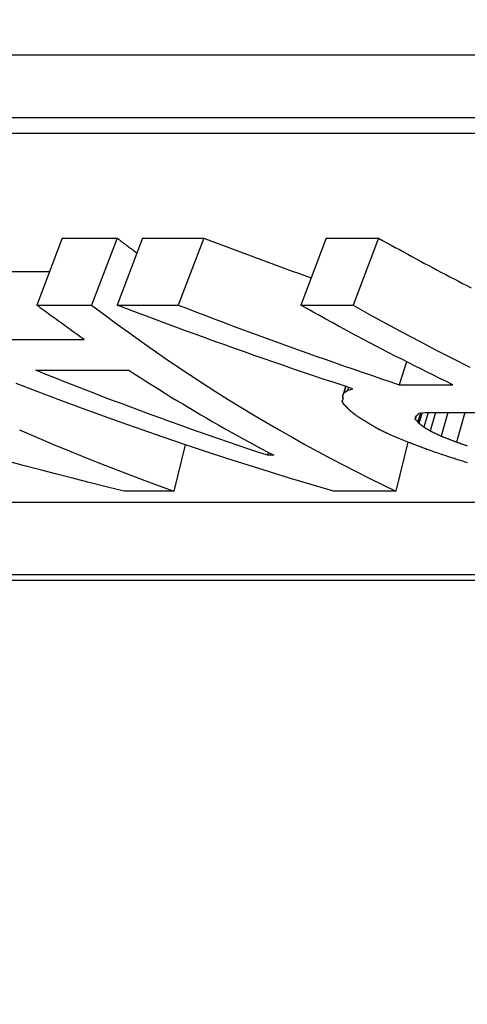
# Model space of a CAD drawing. Header units: millimetres. Extents: x -35 to 3561, y -10 to 463.
# Tile 13 of 24: x 206.11 to 209.13, y 403.46 to 410.12. Entities that reach past the tile are written whole.
import ezdxf

# ---------------------------------------------------------------- set-up
doc = ezdxf.new("R2010")
doc.units = ezdxf.units.MM
doc.layers.add('DETAIL', color=2, linetype='Continuous')

msp = doc.modelspace()

# ---------------------------------------------------------------- linework, layer by layer
at = {"layer": 'DETAIL'}
for p, q in [((197.6421, 409.8826), (210.0322, 409.8826)), ((209.8205, 409.4546), (197.4304, 409.4546)), ((197.6823, 409.3523), (209.8574, 409.3523)), ((206.395, 408.6433), (206.2232, 408.1894)), ((206.395, 408.6433), (206.7657, 408.6433)), ((206.7657, 408.6433), (206.5938, 408.1894)), ((206.9379, 408.6433), (206.766, 408.1894)), ((206.9379, 408.6433), (207.3516, 408.6433)), ((207.3516, 408.6433), (207.1797, 408.1894)), ((208.1787, 408.6433), (208.0068, 408.1894)), ((208.1787, 408.6433), (208.532, 408.6433)), ((208.532, 408.6433), (208.3601, 408.1894)), ((205.8799, 408.4159), (206.3089, 408.4159)), ((206.2232, 408.1894), (206.5938, 408.1894)), ((206.766, 408.1894), (207.1797, 408.1894)), ((208.0068, 408.1894), (208.3601, 408.1894)), ((205.7167, 407.9573), (206.5441, 407.9573)), ((208.7222, 407.8061), (208.6721, 407.6516)), ((206.2166, 407.7489), (206.8456, 407.7489)), ((208.3098, 407.6399), (208.2904, 407.5787)), ((208.3119, 407.6392), (208.2979, 407.5955)), ((208.33, 407.6332), (208.3233, 407.6122)), ((208.6721, 407.6516), (209.0339, 407.6516)), ((208.2931, 407.5617), (208.2864, 407.5402)), ((208.2904, 407.5787), (208.2979, 407.5955)), ((208.2979, 407.5955), (208.3233, 407.6122)), ((208.3233, 407.6122), (208.3598, 407.6234)), ((208.2864, 407.5402), (208.2939, 407.5568)), ((208.7877, 407.4404), (208.7806, 407.4168)), ((208.7806, 407.4168), (208.7827, 407.4274)), ((208.7827, 407.4274), (208.7852, 407.438)), ((208.7852, 407.438), (208.7962, 407.4484)), ((208.7962, 407.4484), (208.8072, 407.4591)), ((208.8163, 407.4604), (208.7986, 407.4011)), ((208.8265, 407.4618), (208.8054, 407.3906)), ((208.8072, 407.4591), (208.8467, 407.4646)), ((208.8677, 407.4646), (208.8383, 407.3646)), ((208.8467, 407.4646), (209.4326, 407.4646)), ((208.9171, 407.4646), (208.8805, 407.3389)), ((209.001, 407.4646), (208.9547, 407.3031)), ((209.1152, 407.4646), (209.0583, 407.263)), ((208.8054, 407.3906), (208.7986, 407.4011)), ((207.2263, 407.2459), (207.1502, 406.9314)), ((208.73, 407.2633), (208.6497, 406.9314)), ((207.7875, 407.1943), (207.7821, 407.1744)), ((207.8252, 407.1744), (207.7821, 407.1744)), ((207.1502, 406.9314), (206.8142, 406.9314)), ((208.6497, 406.9314), (208.2275, 406.9314)), ((204.211, 406.8577), (214.614, 406.8577)), ((216.3089, 406.3666), (204.1338, 406.3666)), ((204.1827, 406.3298), (216.5728, 406.3298))]:
    msp.add_line(p, q, dxfattribs=at)
at = {"layer": 'DETAIL', "flags": 128}
for points in [[(206.7657, 408.6433), (206.7712, 408.639), (206.7768, 408.6348), (206.7824, 408.6305), (206.7879, 408.6263), (206.7935, 408.622), (206.7991, 408.6178), (206.8047, 408.6136), (206.8103, 408.6094), (206.8158, 408.6051), (206.8214, 408.6009), (206.827, 408.5967), (206.8326, 408.5925), (206.8382, 408.5883), (206.8437, 408.5841), (206.8493, 408.5799), (206.8549, 408.5757), (206.8605, 408.5715), (206.8661, 408.5673), (206.8717, 408.5631), (206.8773, 408.559), (206.8829, 408.5548), (206.8885, 408.5506), (206.8941, 408.5464), (206.8997, 408.5423)], [(207.3516, 408.6433), (207.3817, 408.6317), (207.4118, 408.6202), (207.4419, 408.6087), (207.472, 408.5972), (207.5022, 408.5858), (207.5323, 408.5744), (207.5625, 408.563), (207.5926, 408.5517), (207.6228, 408.5403), (207.653, 408.5291), (207.6832, 408.5178), (207.7134, 408.5066), (207.7436, 408.4954), (207.7738, 408.4842), (207.8041, 408.473), (207.8343, 408.4619), (207.8646, 408.4508), (207.8949, 408.4398), (207.9251, 408.4287), (207.9554, 408.4177), (207.9857, 408.4068), (208.016, 408.3958), (208.0464, 408.3849), (208.0767, 408.374)], [(208.532, 408.6433), (208.5603, 408.6274), (208.5885, 408.6116), (208.6168, 408.5959), (208.6451, 408.5802), (208.6734, 408.5645), (208.7018, 408.549), (208.7301, 408.5334), (208.7585, 408.518), (208.7869, 408.5025), (208.8154, 408.4872), (208.8438, 408.4719), (208.8723, 408.4566), (208.9007, 408.4414), (208.9292, 408.4263), (208.9578, 408.4112), (208.9863, 408.3961), (209.0149, 408.3811), (209.0435, 408.3662), (209.0721, 408.3513), (209.1007, 408.3365), (209.1293, 408.3218), (209.158, 408.307)], [(206.5441, 407.9573), (206.5306, 407.9668), (206.5172, 407.9762), (206.5037, 407.9857), (206.4903, 407.9952), (206.4769, 408.0047), (206.4635, 408.0142), (206.45, 408.0238), (206.4366, 408.0334), (206.4232, 408.043), (206.4098, 408.0526), (206.3965, 408.0622), (206.3831, 408.0719), (206.3697, 408.0816), (206.3563, 408.0913), (206.343, 408.101), (206.3296, 408.1107), (206.3163, 408.1205), (206.303, 408.1303), (206.2897, 408.1401), (206.2763, 408.1499), (206.263, 408.1598), (206.2497, 408.1696), (206.2364, 408.1795), (206.2232, 408.1894)], [(206.5938, 408.1894), (206.6763, 408.1274), (206.7591, 408.0661), (206.8422, 408.0057), (206.9255, 407.9461), (207.0092, 407.8874), (207.0932, 407.8295), (207.1775, 407.7724), (207.262, 407.7161), (207.3468, 407.6607), (207.4319, 407.6061), (207.5173, 407.5524), (207.6029, 407.4995), (207.6888, 407.4475), (207.775, 407.3963), (207.8614, 407.3459), (207.948, 407.2964), (208.0349, 407.2478), (208.1221, 407.2), (208.2094, 407.1531), (208.297, 407.107), (208.3849, 407.0618), (208.4729, 407.0175), (208.5612, 406.974), (208.6497, 406.9314)], [(208.3598, 407.6234), (208.2929, 407.6455), (208.226, 407.6676), (208.1592, 407.6899), (208.0924, 407.7123), (208.0256, 407.7349), (207.9589, 407.7576), (207.8922, 407.7805), (207.8256, 407.8034), (207.759, 407.8265), (207.6925, 407.8498), (207.626, 407.8732), (207.5595, 407.8967), (207.4931, 407.9203), (207.4268, 407.9441), (207.3605, 407.9681), (207.2943, 407.9921), (207.2281, 408.0163), (207.1619, 408.0406), (207.0958, 408.0651), (207.0298, 408.0897), (206.9638, 408.1144), (206.8978, 408.1393), (206.8319, 408.1643), (206.766, 408.1894)], [(207.1797, 408.1894), (207.2414, 408.1656), (207.3031, 408.142), (207.3649, 408.1184), (207.4267, 408.095), (207.4886, 408.0716), (207.5505, 408.0484), (207.6124, 408.0254), (207.6744, 408.0024), (207.7365, 407.9796), (207.7986, 407.9568), (207.8607, 407.9342), (207.9228, 407.9118), (207.985, 407.8894), (208.0473, 407.8672), (208.1096, 407.8451), (208.1719, 407.8231), (208.2343, 407.8012), (208.2967, 407.7795), (208.3592, 407.7578), (208.4217, 407.7363), (208.4842, 407.715), (208.5468, 407.6937), (208.6094, 407.6726), (208.6721, 407.6516)], [(209.0339, 407.6516), (208.9906, 407.6726), (208.9474, 407.6937), (208.9042, 407.715), (208.861, 407.7363), (208.8179, 407.7578), (208.7748, 407.7795), (208.7318, 407.8012), (208.6888, 407.8231), (208.6459, 407.8451), (208.603, 407.8672), (208.5601, 407.8894), (208.5173, 407.9118), (208.4745, 407.9342), (208.4318, 407.9568), (208.3891, 407.9796), (208.3464, 408.0024), (208.3038, 408.0254), (208.2612, 408.0484), (208.2187, 408.0716), (208.1762, 408.095), (208.1338, 408.1184), (208.0914, 408.142), (208.0491, 408.1656), (208.0068, 408.1894)], [(208.3601, 408.1894), (208.4718, 408.1271), (208.5838, 408.0656), (208.6961, 408.0049), (208.8087, 407.9451), (208.9216, 407.8861), (209.0348, 407.8279), (209.1483, 407.7706)], [(207.7821, 407.1744), (207.7163, 407.1963), (207.6505, 407.2183), (207.5847, 407.2405), (207.5191, 407.2629), (207.4534, 407.2854), (207.3878, 407.3082), (207.3223, 407.3311), (207.2568, 407.3542), (207.1914, 407.3775), (207.126, 407.401), (207.0607, 407.4247), (206.9954, 407.4485), (206.9302, 407.4726), (206.865, 407.4968), (206.7999, 407.5212), (206.7349, 407.5458), (206.6699, 407.5705), (206.605, 407.5955), (206.5401, 407.6206), (206.4753, 407.6459), (206.4105, 407.6714), (206.3458, 407.697), (206.2812, 407.7229), (206.2166, 407.7489)], [(206.8456, 407.7489), (206.8858, 407.7229), (206.926, 407.697), (206.9663, 407.6714), (207.0066, 407.6459), (207.047, 407.6206), (207.0875, 407.5955), (207.128, 407.5705), (207.1686, 407.5458), (207.2092, 407.5212), (207.2499, 407.4968), (207.2906, 407.4726), (207.3314, 407.4485), (207.3723, 407.4247), (207.4132, 407.401), (207.4542, 407.3775), (207.4952, 407.3542), (207.5362, 407.3311), (207.5774, 407.3082), (207.6185, 407.2854), (207.6598, 407.2629), (207.7011, 407.2405), (207.7424, 407.2183), (207.7838, 407.1963), (207.8252, 407.1744)], [(208.2275, 406.9314), (208.083, 406.974), (207.9387, 407.0175), (207.7947, 407.0618), (207.6508, 407.107), (207.5072, 407.1531), (207.3638, 407.2), (207.2207, 407.2478), (207.0778, 407.2964), (206.9351, 407.3459), (206.7927, 407.3963), (206.6506, 407.4475), (206.5087, 407.4995), (206.367, 407.5524), (206.2257, 407.6061), (206.0846, 407.6607)], [(208.2939, 407.5568), (208.2937, 407.5577), (208.2936, 407.5586), (208.2934, 407.5595), (208.2933, 407.5604), (208.2932, 407.5613), (208.293, 407.5623), (208.2929, 407.5632), (208.2927, 407.5641), (208.2926, 407.565), (208.2924, 407.5659), (208.2923, 407.5668), (208.2921, 407.5677), (208.292, 407.5686), (208.2918, 407.5696), (208.2917, 407.5705), (208.2915, 407.5714), (208.2914, 407.5723), (208.2912, 407.5732), (208.2911, 407.5741), (208.2909, 407.575), (208.2908, 407.576), (208.2907, 407.5769), (208.2905, 407.5778), (208.2904, 407.5787)], [(208.2985, 407.5185), (208.2979, 407.5194), (208.2974, 407.5203), (208.2969, 407.5212), (208.2964, 407.5221), (208.2959, 407.523), (208.2954, 407.5239), (208.2949, 407.5248), (208.2944, 407.5257), (208.2939, 407.5266), (208.2934, 407.5275), (208.2929, 407.5284), (208.2924, 407.5293), (208.2919, 407.5302), (208.2914, 407.5311), (208.2909, 407.532), (208.2904, 407.5329), (208.2899, 407.5338), (208.2894, 407.5347), (208.2889, 407.5356), (208.2884, 407.5365), (208.2879, 407.5374), (208.2874, 407.5384), (208.2869, 407.5393), (208.2864, 407.5402)], [(208.3199, 407.4967), (208.319, 407.4976), (208.3181, 407.4985), (208.3172, 407.4994), (208.3163, 407.5004), (208.3154, 407.5013), (208.3145, 407.5022), (208.3136, 407.5031), (208.3127, 407.504), (208.3118, 407.5049), (208.3109, 407.5058), (208.31, 407.5067), (208.3091, 407.5076), (208.3083, 407.5085), (208.3074, 407.5094), (208.3065, 407.5103), (208.3056, 407.5112), (208.3047, 407.5121), (208.3038, 407.513), (208.3029, 407.5139), (208.302, 407.5149), (208.3011, 407.5158), (208.3002, 407.5167), (208.2993, 407.5176), (208.2985, 407.5185)], [(208.3405, 407.4753), (208.3396, 407.4762), (208.3388, 407.4771), (208.3379, 407.478), (208.3371, 407.4789), (208.3362, 407.4798), (208.3353, 407.4807), (208.3345, 407.4816), (208.3336, 407.4825), (208.3328, 407.4834), (208.3319, 407.4842), (208.331, 407.4851), (208.3302, 407.486), (208.3293, 407.4869), (208.3285, 407.4878), (208.3276, 407.4887), (208.3267, 407.4896), (208.3259, 407.4905), (208.325, 407.4914), (208.3242, 407.4923), (208.3233, 407.4932), (208.3224, 407.4941), (208.3216, 407.4949), (208.3207, 407.4958), (208.3199, 407.4967)], [(208.3888, 407.438), (208.3867, 407.4395), (208.3847, 407.4411), (208.3827, 407.4426), (208.3807, 407.4442), (208.3787, 407.4457), (208.3767, 407.4473), (208.3747, 407.4488), (208.3727, 407.4504), (208.3706, 407.4519), (208.3686, 407.4535), (208.3666, 407.4551), (208.3646, 407.4566), (208.3626, 407.4582), (208.3606, 407.4597), (208.3586, 407.4613), (208.3566, 407.4628), (208.3546, 407.4644), (208.3526, 407.466), (208.3505, 407.4675), (208.3485, 407.4691), (208.3465, 407.4707), (208.3445, 407.4722), (208.3425, 407.4738), (208.3405, 407.4753)], [(208.4577, 407.3957), (208.4548, 407.3975), (208.452, 407.3992), (208.4491, 407.401), (208.4462, 407.4027), (208.4433, 407.4045), (208.4405, 407.4062), (208.4376, 407.408), (208.4347, 407.4097), (208.4318, 407.4115), (208.429, 407.4133), (208.4261, 407.415), (208.4232, 407.4168), (208.4203, 407.4185), (208.4175, 407.4203), (208.4146, 407.4221), (208.4117, 407.4238), (208.4088, 407.4256), (208.406, 407.4274), (208.4031, 407.4291), (208.4002, 407.4309), (208.3974, 407.4327), (208.3945, 407.4344), (208.3916, 407.4362), (208.3888, 407.438)], [(208.526, 407.3542), (208.5232, 407.356), (208.5203, 407.3577), (208.5175, 407.3594), (208.5146, 407.3611), (208.5118, 407.3628), (208.5089, 407.3646), (208.5061, 407.3663), (208.5032, 407.368), (208.5004, 407.3697), (208.4975, 407.3715), (208.4947, 407.3732), (208.4918, 407.3749), (208.489, 407.3766), (208.4861, 407.3784), (208.4833, 407.3801), (208.4805, 407.3818), (208.4776, 407.3836), (208.4748, 407.3853), (208.4719, 407.387), (208.4691, 407.3888), (208.4662, 407.3905), (208.4634, 407.3922), (208.4605, 407.394), (208.4577, 407.3957)], [(208.7986, 407.4011), (208.7979, 407.4017), (208.7971, 407.4024), (208.7964, 407.403), (208.7956, 407.4037), (208.7949, 407.4043), (208.7941, 407.405), (208.7934, 407.4056), (208.7926, 407.4063), (208.7919, 407.407), (208.7911, 407.4076), (208.7904, 407.4083), (208.7896, 407.4089), (208.7889, 407.4096), (208.7881, 407.4102), (208.7874, 407.4109), (208.7866, 407.4115), (208.7859, 407.4122), (208.7851, 407.4128), (208.7844, 407.4135), (208.7836, 407.4142), (208.7829, 407.4148), (208.7821, 407.4155), (208.7814, 407.4161), (208.7806, 407.4168)], [(208.8383, 407.3646), (208.8369, 407.3657), (208.8356, 407.3668), (208.8342, 407.3678), (208.8328, 407.3689), (208.8314, 407.37), (208.8301, 407.3711), (208.8287, 407.3722), (208.8273, 407.3732), (208.826, 407.3743), (208.8246, 407.3754), (208.8232, 407.3765), (208.8218, 407.3776), (208.8205, 407.3786), (208.8191, 407.3797), (208.8177, 407.3808), (208.8163, 407.3819), (208.815, 407.383), (208.8136, 407.3841), (208.8122, 407.3852), (208.8109, 407.3862), (208.8095, 407.3873), (208.8081, 407.3884), (208.8067, 407.3895), (208.8054, 407.3906)], [(208.8805, 407.3389), (208.8787, 407.3399), (208.877, 407.341), (208.8752, 407.3421), (208.8735, 407.3431), (208.8717, 407.3442), (208.87, 407.3453), (208.8682, 407.3463), (208.8664, 407.3474), (208.8647, 407.3485), (208.8629, 407.3496), (208.8612, 407.3506), (208.8594, 407.3517), (208.8576, 407.3528), (208.8559, 407.3538), (208.8541, 407.3549), (208.8524, 407.356), (208.8506, 407.3571), (208.8489, 407.3581), (208.8471, 407.3592), (208.8453, 407.3603), (208.8436, 407.3614), (208.8418, 407.3625), (208.8401, 407.3635), (208.8383, 407.3646)], [(206.1067, 407.346), (206.2217, 407.2965), (206.337, 407.2478), (206.4525, 407.2), (206.5682, 407.1531), (206.6841, 407.107), (206.8003, 407.0618), (206.9167, 407.0175), (207.0334, 406.974), (207.1502, 406.9314)], [(208.6005, 407.3183), (208.5974, 407.3198), (208.5943, 407.3213), (208.5912, 407.3228), (208.5881, 407.3243), (208.585, 407.3258), (208.5819, 407.3273), (208.5787, 407.3288), (208.5756, 407.3303), (208.5725, 407.3317), (208.5694, 407.3332), (208.5663, 407.3347), (208.5632, 407.3362), (208.5601, 407.3377), (208.557, 407.3392), (208.5539, 407.3407), (208.5508, 407.3422), (208.5477, 407.3437), (208.5446, 407.3452), (208.5415, 407.3467), (208.5384, 407.3482), (208.5353, 407.3497), (208.5322, 407.3512), (208.5291, 407.3527), (208.526, 407.3542)], [(208.7307, 407.263), (208.7253, 407.2652), (208.7199, 407.2675), (208.7144, 407.2698), (208.709, 407.2721), (208.7036, 407.2744), (208.6981, 407.2767), (208.6927, 407.279), (208.6873, 407.2813), (208.6819, 407.2836), (208.6764, 407.2859), (208.671, 407.2882), (208.6656, 407.2905), (208.6601, 407.2928), (208.6547, 407.2951), (208.6493, 407.2974), (208.6439, 407.2998), (208.6384, 407.3021), (208.633, 407.3044), (208.6276, 407.3067), (208.6222, 407.309), (208.6167, 407.3114), (208.6113, 407.3137), (208.6059, 407.316), (208.6005, 407.3183)], [(208.9547, 407.3031), (208.9516, 407.3046), (208.9485, 407.3061), (208.9454, 407.3076), (208.9423, 407.3091), (208.9392, 407.3105), (208.9361, 407.312), (208.933, 407.3135), (208.9299, 407.315), (208.9269, 407.3165), (208.9238, 407.318), (208.9207, 407.3195), (208.9176, 407.3209), (208.9145, 407.3224), (208.9114, 407.3239), (208.9083, 407.3254), (208.9052, 407.3269), (208.9021, 407.3284), (208.899, 407.3299), (208.8959, 407.3314), (208.8929, 407.3329), (208.8898, 407.3344), (208.8867, 407.3359), (208.8836, 407.3374), (208.8805, 407.3389)], [(209.0583, 407.263), (209.054, 407.2646), (209.0497, 407.2663), (209.0453, 407.2679), (209.041, 407.2696), (209.0367, 407.2713), (209.0324, 407.273), (209.0281, 407.2746), (209.0237, 407.2763), (209.0194, 407.278), (209.0151, 407.2796), (209.0108, 407.2813), (209.0065, 407.283), (209.0022, 407.2847), (208.9978, 407.2863), (208.9935, 407.288), (208.9892, 407.2897), (208.9849, 407.2914), (208.9806, 407.293), (208.9763, 407.2947), (208.9719, 407.2964), (208.9676, 407.2981), (208.9633, 407.2998), (208.959, 407.3015), (208.9547, 407.3031)], [(208.903, 407.1987), (208.8958, 407.2013), (208.8886, 407.204), (208.8814, 407.2066), (208.8742, 407.2093), (208.867, 407.2119), (208.8599, 407.2146), (208.8527, 407.2173), (208.8455, 407.2199), (208.8383, 407.2226), (208.8311, 407.2253), (208.824, 407.2279), (208.8168, 407.2306), (208.8096, 407.2333), (208.8024, 407.236), (208.7953, 407.2387), (208.7881, 407.2414), (208.7809, 407.244), (208.7738, 407.2467), (208.7666, 407.2494), (208.7594, 407.2521), (208.7522, 407.2548), (208.7451, 407.2575), (208.7379, 407.2602), (208.7307, 407.263)], [(209.1332, 407.2364), (209.1285, 407.238), (209.1238, 407.2397), (209.1192, 407.2413), (209.1145, 407.243), (209.1098, 407.2446), (209.1051, 407.2463), (209.1004, 407.248), (209.0957, 407.2496), (209.0911, 407.2513), (209.0864, 407.253), (209.0817, 407.2546), (209.077, 407.2563), (209.0723, 407.258), (209.0677, 407.2596), (209.063, 407.2613), (209.0583, 407.263)], [(209.0921, 407.1361), (209.0842, 407.1387), (209.0763, 407.1413), (209.0684, 407.1439), (209.0605, 407.1464), (209.0527, 407.149), (209.0448, 407.1516), (209.0369, 407.1542), (209.029, 407.1568), (209.0211, 407.1594), (209.0132, 407.162), (209.0054, 407.1646), (208.9975, 407.1672), (208.9896, 407.1698), (208.9817, 407.1724), (208.9738, 407.175), (208.966, 407.1777), (208.9581, 407.1803), (208.9502, 407.1829), (208.9423, 407.1855), (208.9345, 407.1881), (208.9266, 407.1908), (208.9187, 407.1934), (208.9108, 407.196), (208.903, 407.1987)], [(206.8142, 406.9314), (206.7003, 406.9595), (206.5865, 406.9879), (206.4729, 407.0167), (206.3593, 407.0459), (206.2458, 407.0755), (206.1324, 407.1055), (206.0191, 407.1358)], [(209.1345, 407.1243), (209.126, 407.1266), (209.1176, 407.129), (209.1091, 407.1314), (209.1006, 407.1338), (209.0921, 407.1361)]]:
    msp.add_lwpolyline(points, dxfattribs=at)
at = {"layer": 'DETAIL'}
msp.add_ellipse((226.2182, 430.4276), major_axis=(0, 24.75), ratio=0.819152, start_param=5.206701, end_param=10.240675, dxfattribs=at)

doc.saveas('drawing.dxf')
